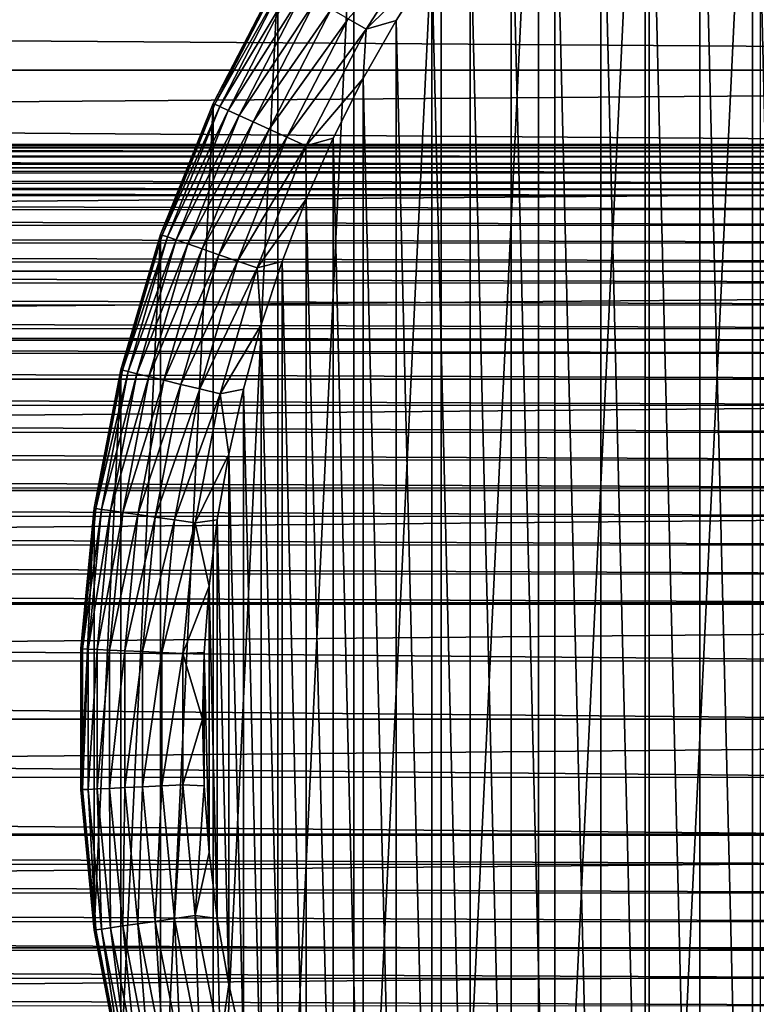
# Model space of a CAD drawing. Header units: millimetres. Extents: x -128 to 173, y -40 to 30.
# Tile 186 of 256: x 45 to 60, y -6 to 14. Entities that reach past the tile are written whole.
import ezdxf

# ---------------------------------------------------------------- set-up
doc = ezdxf.new("R2010")
doc.units = ezdxf.units.MM
doc.header["$LTSCALE"] = 56.728605
for name, color, linetype in [('235', 7, 'CONTINUOUS'), ('236', 7, 'CONTINUOUS'), ('238', 7, 'CONTINUOUS'), ('239', 7, 'CONTINUOUS'), ('3', 7, 'CONTINUOUS'), ('4', 7, 'CONTINUOUS')]:
    doc.layers.add(name, color=color, linetype=linetype)

msp = doc.modelspace()

# ---------------------------------------------------------------- linework, layer by layer
at = {"layer": '235', "color": 7, "linetype": 'CONTINUOUS'}
for points in [[(60.124, 22.093, -67.8), (61.229, -22.87, -67.8), (61.229, 22.87, -67.8), (60.124, 22.093, -67.8)], [(59.06, 21.262, -67.8), (60.124, -22.093, -67.8), (60.124, 22.093, -67.8), (59.06, 21.262, -67.8)], [(60.124, -22.093, -67.8), (61.229, -22.87, -67.8), (60.124, 22.093, -67.8), (60.124, -22.093, -67.8)], [(58.037, 20.381, -67.8), (59.06, -21.262, -67.8), (59.06, 21.262, -67.8), (58.037, 20.381, -67.8)], [(59.06, -21.262, -67.8), (60.124, -22.093, -67.8), (59.06, 21.262, -67.8), (59.06, -21.262, -67.8)], [(57.059, 19.45, -67.8), (58.037, -20.381, -67.8), (58.037, 20.381, -67.8), (57.059, 19.45, -67.8)], [(58.037, -20.381, -67.8), (59.06, -21.262, -67.8), (58.037, 20.381, -67.8), (58.037, -20.381, -67.8)], [(56.128, 18.472, -67.8), (57.059, -19.45, -67.8), (57.059, 19.45, -67.8), (56.128, 18.472, -67.8)], [(57.059, -19.45, -67.8), (58.037, -20.381, -67.8), (57.059, 19.45, -67.8), (57.059, -19.45, -67.8)], [(55.246, 17.45, -67.8), (56.128, -18.472, -67.8), (56.128, 18.472, -67.8), (55.246, 17.45, -67.8)], [(56.128, -18.472, -67.8), (57.059, -19.45, -67.8), (56.128, 18.472, -67.8), (56.128, -18.472, -67.8)], [(54.415, 16.386, -67.8), (55.246, -17.45, -67.8), (55.246, 17.45, -67.8), (54.415, 16.386, -67.8)], [(55.246, -17.45, -67.8), (56.128, -18.472, -67.8), (55.246, 17.45, -67.8), (55.246, -17.45, -67.8)], [(53.637, 15.282, -67.8), (54.415, -16.386, -67.8), (54.415, 16.386, -67.8), (53.637, 15.282, -67.8)], [(54.415, -16.386, -67.8), (55.246, -17.45, -67.8), (54.415, 16.386, -67.8), (54.415, -16.386, -67.8)], [(52.915, 14.142, -67.8), (53.637, -15.282, -67.8), (53.637, 15.282, -67.8), (52.915, 14.142, -67.8)], [(53.637, -15.282, -67.8), (54.415, -16.386, -67.8), (53.637, 15.282, -67.8), (53.637, -15.282, -67.8)], [(52.249, 12.967, -67.8), (52.915, -14.142, -67.8), (52.915, 14.142, -67.8), (52.249, 12.967, -67.8)], [(52.915, -14.142, -67.8), (53.637, -15.282, -67.8), (52.915, 14.142, -67.8), (52.915, -14.142, -67.8)], [(51.642, 11.761, -67.8), (52.249, -12.967, -67.8), (52.249, 12.967, -67.8), (51.642, 11.761, -67.8)], [(52.249, -12.967, -67.8), (52.915, -14.142, -67.8), (52.249, 12.967, -67.8), (52.249, -12.967, -67.8)], [(51.095, 10.527, -67.8), (51.642, -11.761, -67.8), (51.642, 11.761, -67.8), (51.095, 10.527, -67.8)], [(51.642, -11.761, -67.8), (52.249, -12.967, -67.8), (51.642, 11.761, -67.8), (51.642, -11.761, -67.8)], [(50.608, 9.267, -67.8), (51.095, -10.527, -67.8), (51.095, 10.527, -67.8), (50.608, 9.267, -67.8)], [(51.095, -10.527, -67.8), (51.642, -11.761, -67.8), (51.095, 10.527, -67.8), (51.095, -10.527, -67.8)], [(50.185, 7.985, -67.8), (50.608, -9.267, -67.8), (50.608, 9.267, -67.8), (50.185, 7.985, -67.8)], [(50.608, -9.267, -67.8), (51.095, -10.527, -67.8), (50.608, 9.267, -67.8), (50.608, -9.267, -67.8)], [(49.825, 6.684, -67.8), (50.185, -7.985, -67.8), (50.185, 7.985, -67.8), (49.825, 6.684, -67.8)], [(50.185, -7.985, -67.8), (50.608, -9.267, -67.8), (50.185, 7.985, -67.8), (50.185, -7.985, -67.8)], [(49.529, 5.367, -67.8), (49.825, -6.684, -67.8), (49.825, 6.684, -67.8), (49.529, 5.367, -67.8)], [(49.825, -6.684, -67.8), (50.185, -7.985, -67.8), (49.825, 6.684, -67.8), (49.825, -6.684, -67.8)], [(49.298, 4.036, -67.8), (49.529, -5.367, -67.8), (49.529, 5.367, -67.8), (49.298, 4.036, -67.8)], [(49.529, -5.367, -67.8), (49.825, -6.684, -67.8), (49.529, 5.367, -67.8), (49.529, -5.367, -67.8)], [(49.133, 2.696, -67.8), (49.298, -4.036, -67.8), (49.298, 4.036, -67.8), (49.133, 2.696, -67.8)], [(49.298, -4.036, -67.8), (49.529, -5.367, -67.8), (49.298, 4.036, -67.8), (49.298, -4.036, -67.8)], [(49.033, 1.35, -67.8), (49.133, -2.696, -67.8), (49.133, 2.696, -67.8), (49.033, 1.35, -67.8)], [(49.133, -2.696, -67.8), (49.298, -4.036, -67.8), (49.133, 2.696, -67.8), (49.133, -2.696, -67.8)], [(49, 0, -67.8), (49.033, -1.35, -67.8), (49.033, 1.35, -67.8), (49, 0, -67.8)], [(49.033, -1.35, -67.8), (49.133, -2.696, -67.8), (49.033, 1.35, -67.8), (49.033, -1.35, -67.8)]]:
    msp.add_3dface(points, dxfattribs=at)
at = {"layer": '236', "color": 7, "linetype": 'CONTINUOUS'}
for points in [[(57.955, 23.582, -78.8), (60.281, 25.238, -78.8), (57.955, -23.582, -78.8), (57.955, 23.582, -78.8)], [(57.955, -23.582, -78.8), (60.281, 25.238, -78.8), (60.281, -25.238, -78.8), (57.955, -23.582, -78.8)], [(55.798, 21.712, -78.8), (57.955, 23.582, -78.8), (55.798, -21.712, -78.8), (55.798, 21.712, -78.8)], [(55.798, -21.712, -78.8), (57.955, 23.582, -78.8), (57.955, -23.582, -78.8), (55.798, -21.712, -78.8)], [(53.828, 19.646, -78.8), (55.798, 21.712, -78.8), (53.828, -19.646, -78.8), (53.828, 19.646, -78.8)], [(53.828, -19.646, -78.8), (55.798, 21.712, -78.8), (55.798, -21.712, -78.8), (53.828, -19.646, -78.8)], [(52.063, 17.402, -78.8), (53.828, 19.646, -78.8), (52.063, -17.402, -78.8), (52.063, 17.402, -78.8)], [(52.063, -17.402, -78.8), (53.828, 19.646, -78.8), (53.828, -19.646, -78.8), (52.063, -17.402, -78.8)], [(50.519, 15, -78.8), (52.063, 17.402, -78.8), (50.519, -15, -78.8), (50.519, 15, -78.8)], [(50.519, -15, -78.8), (52.063, 17.402, -78.8), (52.063, -17.402, -78.8), (50.519, -15, -78.8)], [(49.211, 12.462, -78.8), (50.519, 15, -78.8), (49.211, -12.462, -78.8), (49.211, 12.462, -78.8)], [(49.211, -12.462, -78.8), (50.519, 15, -78.8), (50.519, -15, -78.8), (49.211, -12.462, -78.8)], [(48.15, 9.812, -78.8), (49.211, 12.462, -78.8), (48.15, -9.812, -78.8), (48.15, 9.812, -78.8)], [(48.15, -9.812, -78.8), (49.211, 12.462, -78.8), (49.211, -12.462, -78.8), (48.15, -9.812, -78.8)], [(47.346, 7.073, -78.8), (48.15, 9.812, -78.8), (47.346, -7.073, -78.8), (47.346, 7.073, -78.8)], [(47.346, -7.073, -78.8), (48.15, 9.812, -78.8), (48.15, -9.812, -78.8), (47.346, -7.073, -78.8)], [(46.805, 4.269, -78.8), (47.346, 7.073, -78.8), (46.805, -4.269, -78.8), (46.805, 4.269, -78.8)], [(46.805, -4.269, -78.8), (47.346, 7.073, -78.8), (47.346, -7.073, -78.8), (46.805, -4.269, -78.8)], [(46.534, 1.428, -78.8), (46.805, 4.269, -78.8), (46.534, -1.428, -78.8), (46.534, 1.428, -78.8)], [(46.534, -1.428, -78.8), (46.805, 4.269, -78.8), (46.805, -4.269, -78.8), (46.534, -1.428, -78.8)]]:
    msp.add_3dface(points, dxfattribs=at)
at = {"layer": '238', "color": 7, "linetype": 'CONTINUOUS'}
for points in [[(50.519, 15, -78.8), (49.211, 12.462, -78.8), (50.519, 15, -70.3), (50.519, 15, -78.8)], [(50.519, 15, -70.3), (49.211, 12.462, -78.8), (49.211, 12.462, -70.3), (50.519, 15, -70.3)], [(49.211, 12.462, -78.8), (48.15, 9.812, -78.8), (49.211, 12.462, -70.3), (49.211, 12.462, -78.8)], [(49.211, 12.462, -70.3), (48.15, 9.812, -78.8), (48.15, 9.812, -70.3), (49.211, 12.462, -70.3)], [(48.15, 9.812, -78.8), (47.346, 7.073, -78.8), (48.15, 9.812, -70.3), (48.15, 9.812, -78.8)], [(48.15, 9.812, -70.3), (47.346, 7.073, -78.8), (47.346, 7.073, -70.3), (48.15, 9.812, -70.3)], [(47.346, 7.073, -78.8), (46.805, 4.269, -78.8), (47.346, 7.073, -70.3), (47.346, 7.073, -78.8)], [(47.346, 7.073, -70.3), (46.805, 4.269, -78.8), (46.805, 4.269, -70.3), (47.346, 7.073, -70.3)], [(46.805, 4.269, -78.8), (46.534, 1.428, -78.8), (46.805, 4.269, -70.3), (46.805, 4.269, -78.8)], [(46.805, 4.269, -70.3), (46.534, 1.428, -78.8), (46.534, 1.427, -70.3), (46.805, 4.269, -70.3)], [(46.534, 1.428, -78.8), (46.534, -1.428, -78.8), (46.534, 1.427, -70.3), (46.534, 1.428, -78.8)], [(46.534, 1.427, -70.3), (46.534, -1.428, -78.8), (46.534, -1.427, -70.3), (46.534, 1.427, -70.3)], [(46.534, -1.428, -78.8), (46.805, -4.269, -78.8), (46.534, -1.427, -70.3), (46.534, -1.428, -78.8)], [(46.534, -1.427, -70.3), (46.805, -4.269, -78.8), (46.805, -4.269, -70.3), (46.534, -1.427, -70.3)], [(46.805, -4.269, -78.8), (47.346, -7.073, -78.8), (46.805, -4.269, -70.3), (46.805, -4.269, -78.8)], [(46.805, -4.269, -70.3), (47.346, -7.073, -78.8), (47.346, -7.073, -70.3), (46.805, -4.269, -70.3)]]:
    msp.add_3dface(points, dxfattribs=at)
at = {"layer": '239', "color": 7, "linetype": 'CONTINUOUS'}
for points in [[(52.308, 13.967, -67.838), (53.746, 16.203, -67.838), (51.943, 14.178, -67.951), (52.308, 13.967, -67.838)], [(52.308, 13.967, -67.838), (53.637, 15.282, -67.8), (53.746, 16.203, -67.838), (52.308, 13.967, -67.838)], [(52.915, 14.142, -67.8), (53.637, 15.282, -67.8), (52.308, 13.967, -67.838), (52.915, 14.142, -67.8)], [(50.519, 15, -70.3), (49.211, 12.462, -70.3), (50.552, 14.981, -69.869), (50.519, 15, -70.3)], [(49.211, 12.462, -70.3), (49.245, 12.447, -69.869), (50.552, 14.981, -69.869), (49.211, 12.462, -70.3)], [(49.245, 12.447, -69.869), (50.649, 14.925, -69.447), (50.552, 14.981, -69.869), (49.245, 12.447, -69.869)], [(49.347, 12.4, -69.447), (50.649, 14.925, -69.447), (49.245, 12.447, -69.869), (49.347, 12.4, -69.447)], [(49.347, 12.4, -69.447), (50.808, 14.833, -69.052), (50.649, 14.925, -69.447), (49.347, 12.4, -69.447)], [(49.515, 12.324, -69.052), (50.808, 14.833, -69.052), (49.347, 12.4, -69.447), (49.515, 12.324, -69.052)], [(49.515, 12.324, -69.052), (51.025, 14.708, -68.694), (50.808, 14.833, -69.052), (49.515, 12.324, -69.052)], [(49.742, 12.22, -68.694), (51.025, 14.708, -68.694), (49.515, 12.324, -69.052), (49.742, 12.22, -68.694)], [(49.742, 12.22, -68.694), (51.292, 14.554, -68.386), (51.025, 14.708, -68.694), (49.742, 12.22, -68.694)], [(50.022, 12.092, -68.386), (51.292, 14.554, -68.386), (49.742, 12.22, -68.694), (50.022, 12.092, -68.386)], [(50.022, 12.092, -68.386), (51.601, 14.375, -68.135), (51.292, 14.554, -68.386), (50.022, 12.092, -68.386)], [(50.347, 11.943, -68.135), (51.601, 14.375, -68.135), (50.022, 12.092, -68.386), (50.347, 11.943, -68.135)], [(50.347, 11.943, -68.135), (51.943, 14.178, -67.951), (51.601, 14.375, -68.135), (50.347, 11.943, -68.135)], [(50.707, 11.779, -67.951), (51.943, 14.178, -67.951), (50.347, 11.943, -68.135), (50.707, 11.779, -67.951)], [(50.707, 11.779, -67.951), (52.308, 13.967, -67.838), (51.943, 14.178, -67.951), (50.707, 11.779, -67.951)], [(51.09, 11.604, -67.838), (52.308, 13.967, -67.838), (50.707, 11.779, -67.951), (51.09, 11.604, -67.838)], [(51.09, 11.604, -67.838), (52.249, 12.967, -67.8), (52.308, 13.967, -67.838), (51.09, 11.604, -67.838)], [(52.249, 12.967, -67.8), (52.915, 14.142, -67.8), (52.308, 13.967, -67.838), (52.249, 12.967, -67.8)], [(51.642, 11.761, -67.8), (52.249, 12.967, -67.8), (51.09, 11.604, -67.838), (51.642, 11.761, -67.8)], [(49.211, 12.462, -70.3), (48.15, 9.812, -70.3), (49.245, 12.447, -69.869), (49.211, 12.462, -70.3)], [(48.15, 9.812, -70.3), (48.185, 9.8, -69.869), (49.245, 12.447, -69.869), (48.15, 9.812, -70.3)], [(48.185, 9.8, -69.869), (49.347, 12.4, -69.447), (49.245, 12.447, -69.869), (48.185, 9.8, -69.869)], [(48.292, 9.763, -69.447), (49.347, 12.4, -69.447), (48.185, 9.8, -69.869), (48.292, 9.763, -69.447)], [(48.292, 9.763, -69.447), (49.515, 12.324, -69.052), (49.347, 12.4, -69.447), (48.292, 9.763, -69.447)], [(48.465, 9.703, -69.052), (49.515, 12.324, -69.052), (48.292, 9.763, -69.447), (48.465, 9.703, -69.052)], [(48.465, 9.703, -69.052), (49.742, 12.22, -68.694), (49.515, 12.324, -69.052), (48.465, 9.703, -69.052)], [(48.702, 9.621, -68.694), (49.742, 12.22, -68.694), (48.465, 9.703, -69.052), (48.702, 9.621, -68.694)], [(48.702, 9.621, -68.694), (50.022, 12.092, -68.386), (49.742, 12.22, -68.694), (48.702, 9.621, -68.694)], [(48.993, 9.52, -68.386), (50.022, 12.092, -68.386), (48.702, 9.621, -68.694), (48.993, 9.52, -68.386)], [(48.993, 9.52, -68.386), (50.347, 11.943, -68.135), (50.022, 12.092, -68.386), (48.993, 9.52, -68.386)], [(49.331, 9.403, -68.135), (50.347, 11.943, -68.135), (48.993, 9.52, -68.386), (49.331, 9.403, -68.135)], [(49.331, 9.403, -68.135), (50.707, 11.779, -67.951), (50.347, 11.943, -68.135), (49.331, 9.403, -68.135)], [(49.704, 9.274, -67.951), (50.707, 11.779, -67.951), (49.331, 9.403, -68.135), (49.704, 9.274, -67.951)], [(49.704, 9.274, -67.951), (51.09, 11.604, -67.838), (50.707, 11.779, -67.951), (49.704, 9.274, -67.951)], [(51.095, 10.527, -67.8), (51.642, 11.761, -67.8), (51.09, 11.604, -67.838), (51.095, 10.527, -67.8)], [(50.102, 9.136, -67.838), (51.09, 11.604, -67.838), (49.704, 9.274, -67.951), (50.102, 9.136, -67.838)], [(50.102, 9.136, -67.838), (51.095, 10.527, -67.8), (51.09, 11.604, -67.838), (50.102, 9.136, -67.838)], [(50.608, 9.267, -67.8), (51.095, 10.527, -67.8), (50.102, 9.136, -67.838), (50.608, 9.267, -67.8)], [(48.15, 9.812, -70.3), (47.346, 7.073, -70.3), (48.185, 9.8, -69.869), (48.15, 9.812, -70.3)], [(47.346, 7.073, -70.3), (47.382, 7.064, -69.869), (48.185, 9.8, -69.869), (47.346, 7.073, -70.3)], [(47.382, 7.064, -69.869), (48.292, 9.763, -69.447), (48.185, 9.8, -69.869), (47.382, 7.064, -69.869)], [(47.491, 7.037, -69.447), (48.292, 9.763, -69.447), (47.382, 7.064, -69.869), (47.491, 7.037, -69.447)], [(47.491, 7.037, -69.447), (48.465, 9.703, -69.052), (48.292, 9.763, -69.447), (47.491, 7.037, -69.447)], [(47.67, 6.994, -69.052), (48.465, 9.703, -69.052), (47.491, 7.037, -69.447), (47.67, 6.994, -69.052)], [(47.67, 6.994, -69.052), (48.702, 9.621, -68.694), (48.465, 9.703, -69.052), (47.67, 6.994, -69.052)], [(47.913, 6.935, -68.694), (48.702, 9.621, -68.694), (47.67, 6.994, -69.052), (47.913, 6.935, -68.694)], [(47.913, 6.935, -68.694), (48.993, 9.52, -68.386), (48.702, 9.621, -68.694), (47.913, 6.935, -68.694)], [(48.213, 6.862, -68.386), (48.993, 9.52, -68.386), (47.913, 6.935, -68.694), (48.213, 6.862, -68.386)], [(48.213, 6.862, -68.386), (49.331, 9.403, -68.135), (48.993, 9.52, -68.386), (48.213, 6.862, -68.386)], [(48.56, 6.778, -68.135), (49.331, 9.403, -68.135), (48.213, 6.862, -68.386), (48.56, 6.778, -68.135)], [(48.56, 6.778, -68.135), (49.704, 9.274, -67.951), (49.331, 9.403, -68.135), (48.56, 6.778, -68.135)], [(48.944, 6.685, -67.951), (49.704, 9.274, -67.951), (48.56, 6.778, -68.135), (48.944, 6.685, -67.951)], [(48.944, 6.685, -67.951), (50.102, 9.136, -67.838), (49.704, 9.274, -67.951), (48.944, 6.685, -67.951)], [(50.185, 7.985, -67.8), (50.608, 9.267, -67.8), (50.102, 9.136, -67.838), (50.185, 7.985, -67.8)], [(49.353, 6.586, -67.838), (50.102, 9.136, -67.838), (48.944, 6.685, -67.951), (49.353, 6.586, -67.838)], [(49.353, 6.586, -67.838), (50.185, 7.985, -67.8), (50.102, 9.136, -67.838), (49.353, 6.586, -67.838)], [(49.825, 6.684, -67.8), (50.185, 7.985, -67.8), (49.353, 6.586, -67.838), (49.825, 6.684, -67.8)], [(47.346, 7.073, -70.3), (46.805, 4.269, -70.3), (47.382, 7.064, -69.869), (47.346, 7.073, -70.3)], [(46.805, 4.269, -70.3), (46.842, 4.264, -69.869), (47.382, 7.064, -69.869), (46.805, 4.269, -70.3)], [(46.842, 4.264, -69.869), (47.491, 7.037, -69.447), (47.382, 7.064, -69.869), (46.842, 4.264, -69.869)], [(46.954, 4.248, -69.447), (47.491, 7.037, -69.447), (46.842, 4.264, -69.869), (46.954, 4.248, -69.447)], [(46.954, 4.248, -69.447), (47.67, 6.994, -69.052), (47.491, 7.037, -69.447), (46.954, 4.248, -69.447)], [(47.136, 4.222, -69.052), (47.67, 6.994, -69.052), (46.954, 4.248, -69.447), (47.136, 4.222, -69.052)], [(47.136, 4.222, -69.052), (47.913, 6.935, -68.694), (47.67, 6.994, -69.052), (47.136, 4.222, -69.052)], [(47.383, 4.186, -68.694), (47.913, 6.935, -68.694), (47.136, 4.222, -69.052), (47.383, 4.186, -68.694)], [(47.383, 4.186, -68.694), (48.213, 6.862, -68.386), (47.913, 6.935, -68.694), (47.383, 4.186, -68.694)], [(47.688, 4.142, -68.386), (48.213, 6.862, -68.386), (47.383, 4.186, -68.694), (47.688, 4.142, -68.386)], [(47.688, 4.142, -68.386), (48.56, 6.778, -68.135), (48.213, 6.862, -68.386), (47.688, 4.142, -68.386)], [(48.042, 4.092, -68.135), (48.56, 6.778, -68.135), (47.688, 4.142, -68.386), (48.042, 4.092, -68.135)], [(48.042, 4.092, -68.135), (48.944, 6.685, -67.951), (48.56, 6.778, -68.135), (48.042, 4.092, -68.135)], [(48.433, 4.035, -67.951), (48.944, 6.685, -67.951), (48.042, 4.092, -68.135), (48.433, 4.035, -67.951)], [(48.433, 4.035, -67.951), (49.353, 6.586, -67.838), (48.944, 6.685, -67.951), (48.433, 4.035, -67.951)], [(48.85, 3.975, -67.838), (49.353, 6.586, -67.838), (48.433, 4.035, -67.951), (48.85, 3.975, -67.838)], [(48.85, 3.975, -67.838), (49.529, 5.367, -67.8), (49.353, 6.586, -67.838), (48.85, 3.975, -67.838)], [(49.529, 5.367, -67.8), (49.825, 6.684, -67.8), (49.353, 6.586, -67.838), (49.529, 5.367, -67.8)], [(49.298, 4.036, -67.8), (49.529, 5.367, -67.8), (48.85, 3.975, -67.838), (49.298, 4.036, -67.8)], [(46.805, 4.269, -70.3), (46.534, 1.427, -70.3), (46.842, 4.264, -69.869), (46.805, 4.269, -70.3)], [(46.534, 1.427, -70.3), (46.571, 1.426, -69.869), (46.842, 4.264, -69.869), (46.534, 1.427, -70.3)], [(46.571, 1.426, -69.869), (46.954, 4.248, -69.447), (46.842, 4.264, -69.869), (46.571, 1.426, -69.869)], [(46.684, 1.42, -69.447), (46.954, 4.248, -69.447), (46.571, 1.426, -69.869), (46.684, 1.42, -69.447)], [(46.684, 1.42, -69.447), (47.136, 4.222, -69.052), (46.954, 4.248, -69.447), (46.684, 1.42, -69.447)], [(46.867, 1.412, -69.052), (47.136, 4.222, -69.052), (46.684, 1.42, -69.447), (46.867, 1.412, -69.052)], [(46.867, 1.412, -69.052), (47.383, 4.186, -68.694), (47.136, 4.222, -69.052), (46.867, 1.412, -69.052)], [(47.117, 1.4, -68.694), (47.383, 4.186, -68.694), (46.867, 1.412, -69.052), (47.117, 1.4, -68.694)], [(47.117, 1.4, -68.694), (47.688, 4.142, -68.386), (47.383, 4.186, -68.694), (47.117, 1.4, -68.694)], [(47.425, 1.385, -68.386), (47.688, 4.142, -68.386), (47.117, 1.4, -68.694), (47.425, 1.385, -68.386)], [(47.425, 1.385, -68.386), (48.042, 4.092, -68.135), (47.688, 4.142, -68.386), (47.425, 1.385, -68.386)], [(47.782, 1.368, -68.135), (48.042, 4.092, -68.135), (47.425, 1.385, -68.386), (47.782, 1.368, -68.135)], [(47.782, 1.368, -68.135), (48.433, 4.035, -67.951), (48.042, 4.092, -68.135), (47.782, 1.368, -68.135)], [(48.177, 1.349, -67.951), (48.433, 4.035, -67.951), (47.782, 1.368, -68.135), (48.177, 1.349, -67.951)], [(48.177, 1.349, -67.951), (48.85, 3.975, -67.838), (48.433, 4.035, -67.951), (48.177, 1.349, -67.951)], [(49.133, 2.696, -67.8), (49.298, 4.036, -67.8), (48.85, 3.975, -67.838), (49.133, 2.696, -67.8)], [(48.598, 1.329, -67.838), (48.85, 3.975, -67.838), (48.177, 1.349, -67.951), (48.598, 1.329, -67.838)], [(48.598, 1.329, -67.838), (49.133, 2.696, -67.8), (48.85, 3.975, -67.838), (48.598, 1.329, -67.838)], [(49.033, 1.35, -67.8), (49.133, 2.696, -67.8), (48.598, 1.329, -67.838), (49.033, 1.35, -67.8)], [(46.534, 1.427, -70.3), (46.534, -1.427, -70.3), (46.571, 1.426, -69.869), (46.534, 1.427, -70.3)], [(46.534, -1.427, -70.3), (46.571, -1.426, -69.869), (46.571, 1.426, -69.869), (46.534, -1.427, -70.3)], [(46.571, -1.426, -69.869), (46.684, 1.42, -69.447), (46.571, 1.426, -69.869), (46.571, -1.426, -69.869)], [(46.684, -1.42, -69.447), (46.684, 1.42, -69.447), (46.571, -1.426, -69.869), (46.684, -1.42, -69.447)], [(46.684, -1.42, -69.447), (46.867, 1.412, -69.052), (46.684, 1.42, -69.447), (46.684, -1.42, -69.447)], [(46.867, -1.412, -69.052), (46.867, 1.412, -69.052), (46.684, -1.42, -69.447), (46.867, -1.412, -69.052)], [(46.867, -1.412, -69.052), (47.117, 1.4, -68.694), (46.867, 1.412, -69.052), (46.867, -1.412, -69.052)], [(47.117, -1.4, -68.694), (47.117, 1.4, -68.694), (46.867, -1.412, -69.052), (47.117, -1.4, -68.694)], [(47.117, -1.4, -68.694), (47.425, 1.385, -68.386), (47.117, 1.4, -68.694), (47.117, -1.4, -68.694)], [(47.425, -1.385, -68.386), (47.425, 1.385, -68.386), (47.117, -1.4, -68.694), (47.425, -1.385, -68.386)], [(47.425, -1.385, -68.386), (47.782, 1.368, -68.135), (47.425, 1.385, -68.386), (47.425, -1.385, -68.386)], [(47.782, -1.368, -68.135), (47.782, 1.368, -68.135), (47.425, -1.385, -68.386), (47.782, -1.368, -68.135)], [(47.782, -1.368, -68.135), (48.177, 1.349, -67.951), (47.782, 1.368, -68.135), (47.782, -1.368, -68.135)], [(48.177, -1.349, -67.951), (48.177, 1.349, -67.951), (47.782, -1.368, -68.135), (48.177, -1.349, -67.951)], [(48.177, -1.349, -67.951), (48.598, 1.329, -67.838), (48.177, 1.349, -67.951), (48.177, -1.349, -67.951)], [(48.598, -1.329, -67.838), (48.598, 1.329, -67.838), (48.177, -1.349, -67.951), (48.598, -1.329, -67.838)], [(49, 0, -67.8), (49.033, 1.35, -67.8), (48.598, 1.329, -67.838), (49, 0, -67.8)], [(48.598, -1.329, -67.838), (49, 0, -67.8), (48.598, 1.329, -67.838), (48.598, -1.329, -67.838)], [(49.033, -1.35, -67.8), (49, 0, -67.8), (48.598, -1.329, -67.838), (49.033, -1.35, -67.8)], [(47.383, -4.186, -68.694), (47.425, -1.385, -68.386), (47.117, -1.4, -68.694), (47.383, -4.186, -68.694)], [(47.688, -4.142, -68.386), (47.425, -1.385, -68.386), (47.383, -4.186, -68.694), (47.688, -4.142, -68.386)], [(47.688, -4.142, -68.386), (47.782, -1.368, -68.135), (47.425, -1.385, -68.386), (47.688, -4.142, -68.386)], [(48.042, -4.092, -68.135), (47.782, -1.368, -68.135), (47.688, -4.142, -68.386), (48.042, -4.092, -68.135)], [(48.042, -4.092, -68.135), (48.177, -1.349, -67.951), (47.782, -1.368, -68.135), (48.042, -4.092, -68.135)], [(48.433, -4.035, -67.951), (48.177, -1.349, -67.951), (48.042, -4.092, -68.135), (48.433, -4.035, -67.951)], [(48.433, -4.035, -67.951), (48.598, -1.329, -67.838), (48.177, -1.349, -67.951), (48.433, -4.035, -67.951)], [(48.85, -3.975, -67.838), (48.598, -1.329, -67.838), (48.433, -4.035, -67.951), (48.85, -3.975, -67.838)], [(48.85, -3.975, -67.838), (49.033, -1.35, -67.8), (48.598, -1.329, -67.838), (48.85, -3.975, -67.838)], [(49.133, -2.696, -67.8), (49.033, -1.35, -67.8), (48.85, -3.975, -67.838), (49.133, -2.696, -67.8)], [(46.534, -1.427, -70.3), (46.805, -4.269, -70.3), (46.571, -1.426, -69.869), (46.534, -1.427, -70.3)], [(46.842, -4.264, -69.869), (46.684, -1.42, -69.447), (46.571, -1.426, -69.869), (46.842, -4.264, -69.869)], [(46.805, -4.269, -70.3), (46.842, -4.264, -69.869), (46.571, -1.426, -69.869), (46.805, -4.269, -70.3)], [(46.954, -4.248, -69.447), (46.867, -1.412, -69.052), (46.684, -1.42, -69.447), (46.954, -4.248, -69.447)], [(46.954, -4.248, -69.447), (46.684, -1.42, -69.447), (46.842, -4.264, -69.869), (46.954, -4.248, -69.447)], [(47.136, -4.222, -69.052), (47.117, -1.4, -68.694), (46.867, -1.412, -69.052), (47.136, -4.222, -69.052)], [(47.136, -4.222, -69.052), (46.867, -1.412, -69.052), (46.954, -4.248, -69.447), (47.136, -4.222, -69.052)], [(47.383, -4.186, -68.694), (47.117, -1.4, -68.694), (47.136, -4.222, -69.052), (47.383, -4.186, -68.694)], [(49.298, -4.036, -67.8), (49.133, -2.696, -67.8), (48.85, -3.975, -67.838), (49.298, -4.036, -67.8)], [(48.944, -6.685, -67.951), (48.85, -3.975, -67.838), (48.433, -4.035, -67.951), (48.944, -6.685, -67.951)], [(49.353, -6.586, -67.838), (49.298, -4.036, -67.8), (48.85, -3.975, -67.838), (49.353, -6.586, -67.838)], [(49.353, -6.586, -67.838), (48.85, -3.975, -67.838), (48.944, -6.685, -67.951), (49.353, -6.586, -67.838)], [(47.913, -6.935, -68.694), (47.688, -4.142, -68.386), (47.383, -4.186, -68.694), (47.913, -6.935, -68.694)], [(48.213, -6.862, -68.386), (48.042, -4.092, -68.135), (47.688, -4.142, -68.386), (48.213, -6.862, -68.386)], [(48.213, -6.862, -68.386), (47.688, -4.142, -68.386), (47.913, -6.935, -68.694), (48.213, -6.862, -68.386)], [(48.56, -6.778, -68.135), (48.433, -4.035, -67.951), (48.042, -4.092, -68.135), (48.56, -6.778, -68.135)], [(48.56, -6.778, -68.135), (48.042, -4.092, -68.135), (48.213, -6.862, -68.386), (48.56, -6.778, -68.135)], [(48.944, -6.685, -67.951), (48.433, -4.035, -67.951), (48.56, -6.778, -68.135), (48.944, -6.685, -67.951)], [(49.529, -5.367, -67.8), (49.298, -4.036, -67.8), (49.353, -6.586, -67.838), (49.529, -5.367, -67.8)], [(46.805, -4.269, -70.3), (47.346, -7.073, -70.3), (46.842, -4.264, -69.869), (46.805, -4.269, -70.3)], [(47.382, -7.064, -69.869), (46.954, -4.248, -69.447), (46.842, -4.264, -69.869), (47.382, -7.064, -69.869)], [(47.346, -7.073, -70.3), (47.382, -7.064, -69.869), (46.842, -4.264, -69.869), (47.346, -7.073, -70.3)], [(47.491, -7.037, -69.447), (47.136, -4.222, -69.052), (46.954, -4.248, -69.447), (47.491, -7.037, -69.447)], [(47.491, -7.037, -69.447), (46.954, -4.248, -69.447), (47.382, -7.064, -69.869), (47.491, -7.037, -69.447)], [(47.67, -6.994, -69.052), (47.383, -4.186, -68.694), (47.136, -4.222, -69.052), (47.67, -6.994, -69.052)], [(47.67, -6.994, -69.052), (47.136, -4.222, -69.052), (47.491, -7.037, -69.447), (47.67, -6.994, -69.052)], [(47.913, -6.935, -68.694), (47.383, -4.186, -68.694), (47.67, -6.994, -69.052), (47.913, -6.935, -68.694)], [(49.825, -6.684, -67.8), (49.529, -5.367, -67.8), (49.353, -6.586, -67.838), (49.825, -6.684, -67.8)]]:
    msp.add_3dface(points, dxfattribs=at)
at = {"layer": '3', "color": 7, "linetype": 'CONTINUOUS'}
for points in [[(127.5, 14.982, -17.451), (127.5, 13.139, -18.878), (-127.5, 14.982, -17.451), (127.5, 14.982, -17.451)], [(-127.5, 14.982, -17.451), (127.5, 13.139, -18.878), (-127.5, 13.139, -18.878), (-127.5, 14.982, -17.451)], [(127.5, 13.139, 18.878), (127.5, 14.982, 17.451), (-127.5, 13.139, 18.878), (127.5, 13.139, 18.878)], [(-127.5, 13.139, 18.878), (127.5, 14.982, 17.451), (-127.5, 14.982, 17.451), (-127.5, 13.139, 18.878)], [(-127.5, 13.139, -18.878), (127.5, 13.139, -18.878), (76.508, 11.63, -19.843), (-127.5, 13.139, -18.878)], [(127.5, 11.162, 20.11), (127.5, 13.139, 18.878), (-127.5, 11.162, 20.11), (127.5, 11.162, 20.11)], [(-127.5, 11.162, 20.11), (127.5, 13.139, 18.878), (-127.5, 13.139, 18.878), (-127.5, 11.162, 20.11)], [(-76.492, 11.63, -19.843), (-127.5, 13.139, -18.878), (76.508, 11.63, -19.843), (-76.492, 11.63, -19.843)], [(-75.867, 11.614, -19.852), (-76.492, 11.63, -19.843), (75.884, 11.615, -19.852), (-75.867, 11.614, -19.852)], [(75.884, 11.615, -19.852), (-76.492, 11.63, -19.843), (76.508, 11.63, -19.843), (75.884, 11.615, -19.852)], [(75.26, 11.569, -19.879), (-75.867, 11.614, -19.852), (75.884, 11.615, -19.852), (75.26, 11.569, -19.879)], [(-75.242, 11.567, -19.88), (-75.867, 11.614, -19.852), (75.26, 11.569, -19.879), (-75.242, 11.567, -19.88)], [(74.637, 11.491, -19.924), (-75.242, 11.567, -19.88), (75.26, 11.569, -19.879), (74.637, 11.491, -19.924)], [(-74.618, 11.488, -19.925), (-75.242, 11.567, -19.88), (74.637, 11.491, -19.924), (-74.618, 11.488, -19.925)], [(74.012, 11.381, -19.987), (-74.618, 11.488, -19.925), (74.637, 11.491, -19.924), (74.012, 11.381, -19.987)], [(-73.995, 11.377, -19.989), (-74.618, 11.488, -19.925), (74.012, 11.381, -19.987), (-73.995, 11.377, -19.989)], [(73.387, 11.237, -20.068), (-73.995, 11.377, -19.989), (74.012, 11.381, -19.987), (73.387, 11.237, -20.068)], [(-73.371, 11.233, -20.07), (-73.995, 11.377, -19.989), (73.387, 11.237, -20.068), (-73.371, 11.233, -20.07)], [(127.5, 9.07, 21.136), (127.5, 11.162, 20.11), (-127.5, 9.07, 21.136), (127.5, 9.07, 21.136)], [(-127.5, 9.07, 21.136), (127.5, 11.162, 20.11), (-127.5, 11.162, 20.11), (-127.5, 9.07, 21.136)], [(72.765, 11.06, -20.166), (-73.371, 11.233, -20.07), (73.387, 11.237, -20.068), (72.765, 11.06, -20.166)], [(-72.748, 11.055, -20.169), (-73.371, 11.233, -20.07), (72.765, 11.06, -20.166), (-72.748, 11.055, -20.169)], [(72.147, 10.848, -20.281), (-72.748, 11.055, -20.169), (72.765, 11.06, -20.166), (72.147, 10.848, -20.281)], [(-72.128, 10.842, -20.284), (-72.748, 11.055, -20.169), (72.147, 10.848, -20.281), (-72.128, 10.842, -20.284)], [(71.825, 10.723, -20.347), (-72.128, 10.842, -20.284), (72.147, 10.848, -20.281), (71.825, 10.723, -20.347)], [(-71.825, 10.723, -20.347), (-72.128, 10.842, -20.284), (71.825, 10.723, -20.347), (-71.825, 10.723, -20.347)], [(-71.515, 10.593, -20.415), (-71.825, 10.723, -20.347), (71.533, 10.601, -20.411), (-71.515, 10.593, -20.415)], [(71.533, 10.601, -20.411), (-71.825, 10.723, -20.347), (71.825, 10.723, -20.347), (71.533, 10.601, -20.411)], [(70.925, 10.317, -20.556), (-71.515, 10.593, -20.415), (71.533, 10.601, -20.411), (70.925, 10.317, -20.556)], [(-70.909, 10.309, -20.56), (-71.515, 10.593, -20.415), (70.925, 10.317, -20.556), (-70.909, 10.309, -20.56)], [(70.33, 9.998, -20.713), (-70.909, 10.309, -20.56), (70.925, 10.317, -20.556), (70.33, 9.998, -20.713)], [(-70.314, 9.988, -20.718), (-70.909, 10.309, -20.56), (70.33, 9.998, -20.713), (-70.314, 9.988, -20.718)], [(69.749, 9.643, -20.881), (-70.314, 9.988, -20.718), (70.33, 9.998, -20.713), (69.749, 9.643, -20.881)], [(-69.733, 9.633, -20.886), (-70.314, 9.988, -20.718), (69.749, 9.643, -20.881), (-69.733, 9.633, -20.886)], [(69.186, 9.255, -21.056), (-69.733, 9.633, -20.886), (69.749, 9.643, -20.881), (69.186, 9.255, -21.056)], [(-69.172, 9.244, -21.06), (-69.733, 9.633, -20.886), (69.186, 9.255, -21.056), (-69.172, 9.244, -21.06)], [(68.646, 8.835, -21.236), (-69.172, 9.244, -21.06), (69.186, 9.255, -21.056), (68.646, 8.835, -21.236)], [(-68.633, 8.824, -21.24), (-69.172, 9.244, -21.06), (68.646, 8.835, -21.236), (-68.633, 8.824, -21.24)], [(127.5, 6.885, 21.945), (127.5, 9.07, 21.136), (-127.5, 6.885, 21.945), (127.5, 6.885, 21.945)], [(-127.5, 6.885, 21.945), (127.5, 9.07, 21.136), (-127.5, 9.07, 21.136), (-127.5, 6.885, 21.945)], [(68.131, 8.385, -21.417), (-68.633, 8.824, -21.24), (68.646, 8.835, -21.236), (68.131, 8.385, -21.417)], [(-68.12, 8.375, -21.421), (-68.633, 8.824, -21.24), (68.131, 8.385, -21.417), (-68.12, 8.375, -21.421)], [(67.646, 7.91, -21.597), (-68.12, 8.375, -21.421), (68.131, 8.385, -21.417), (67.646, 7.91, -21.597)], [(-67.636, 7.9, -21.601), (-68.12, 8.375, -21.421), (67.646, 7.91, -21.597), (-67.636, 7.9, -21.601)], [(67.422, 7.671, -21.683), (-67.636, 7.9, -21.601), (67.646, 7.91, -21.597), (67.422, 7.671, -21.683)], [(-67.422, 7.67, -21.683), (-67.636, 7.9, -21.601), (67.422, 7.671, -21.683), (-67.422, 7.67, -21.683)], [(67.193, 7.411, -21.773), (-67.422, 7.67, -21.683), (67.422, 7.671, -21.683), (67.193, 7.411, -21.773)], [(-67.184, 7.401, -21.777), (-67.422, 7.67, -21.683), (67.193, 7.411, -21.773), (-67.184, 7.401, -21.777)], [(66.773, 6.893, -21.943), (-67.184, 7.401, -21.777), (67.193, 7.411, -21.773), (66.773, 6.893, -21.943)], [(-66.765, 6.883, -21.946), (-67.184, 7.401, -21.777), (66.773, 6.893, -21.943), (-66.765, 6.883, -21.946)], [(127.5, 4.63, 22.529), (127.5, 6.885, 21.945), (-127.5, 4.63, 22.529), (127.5, 4.63, 22.529)], [(-127.5, 4.63, 22.529), (127.5, 6.885, 21.945), (-127.5, 6.885, 21.945), (-127.5, 4.63, 22.529)], [(66.387, 6.358, -22.104), (-66.765, 6.883, -21.946), (66.773, 6.893, -21.943), (66.387, 6.358, -22.104)], [(-66.38, 6.348, -22.107), (-66.765, 6.883, -21.946), (66.387, 6.358, -22.104), (-66.38, 6.348, -22.107)], [(66.037, 5.81, -22.254), (-66.38, 6.348, -22.107), (66.387, 6.358, -22.104), (66.037, 5.81, -22.254)], [(-66.031, 5.8, -22.257), (-66.38, 6.348, -22.107), (66.037, 5.81, -22.254), (-66.031, 5.8, -22.257)], [(65.723, 5.251, -22.393), (-66.031, 5.8, -22.257), (66.037, 5.81, -22.254), (65.723, 5.251, -22.393)], [(-65.718, 5.24, -22.395), (-66.031, 5.8, -22.257), (65.723, 5.251, -22.393), (-65.718, 5.24, -22.395)], [(65.444, 4.683, -22.518), (-65.718, 5.24, -22.395), (65.723, 5.251, -22.393), (65.444, 4.683, -22.518)], [(-65.44, 4.673, -22.52), (-65.718, 5.24, -22.395), (65.444, 4.683, -22.518), (-65.44, 4.673, -22.52)], [(127.5, 2.327, 22.882), (127.5, 4.63, 22.529), (-127.5, 2.327, 22.882), (127.5, 2.327, 22.882)], [(-127.5, 2.327, 22.882), (127.5, 4.63, 22.529), (-127.5, 4.63, 22.529), (-127.5, 2.327, 22.882)], [(65.2, 4.108, -22.63), (-65.44, 4.673, -22.52), (65.444, 4.683, -22.518), (65.2, 4.108, -22.63)], [(-65.196, 4.098, -22.632), (-65.44, 4.673, -22.52), (65.2, 4.108, -22.63), (-65.196, 4.098, -22.632)], [(64.991, 3.528, -22.728), (-65.196, 4.098, -22.632), (65.2, 4.108, -22.63), (64.991, 3.528, -22.728)], [(-64.988, 3.518, -22.729), (-65.196, 4.098, -22.632), (64.991, 3.528, -22.728), (-64.988, 3.518, -22.729)], [(64.815, 2.945, -22.811), (-64.988, 3.518, -22.729), (64.991, 3.528, -22.728), (64.815, 2.945, -22.811)], [(-64.812, 2.935, -22.812), (-64.988, 3.518, -22.729), (64.815, 2.945, -22.811), (-64.812, 2.935, -22.812)], [(64.673, 2.359, -22.879), (-64.812, 2.935, -22.812), (64.815, 2.945, -22.811), (64.673, 2.359, -22.879)], [(-64.67, 2.348, -22.88), (-64.812, 2.935, -22.812), (64.673, 2.359, -22.879), (-64.67, 2.348, -22.88)], [(127.5, 0, 23), (127.5, 2.327, 22.882), (-127.5, 0, 23), (127.5, 0, 23)], [(-127.5, 0, 23), (127.5, 2.327, 22.882), (-127.5, 2.327, 22.882), (-127.5, 0, 23)], [(64.484, 1.18, -22.97), (-64.67, 2.348, -22.88), (64.673, 2.359, -22.879), (64.484, 1.18, -22.97)], [(-64.483, 1.172, -22.97), (-64.67, 2.348, -22.88), (64.484, 1.18, -22.97), (-64.483, 1.172, -22.97)], [(64.421, 0, -23), (-64.483, 1.172, -22.97), (64.484, 1.18, -22.97), (64.421, 0, -23)], [(-64.421, 0, -23), (-64.483, 1.172, -22.97), (64.421, 0, -23), (-64.421, 0, -23)]]:
    msp.add_3dface(points, dxfattribs=at)
at = {"layer": '4', "color": 7, "linetype": 'CONTINUOUS'}
for points in [[(127.5, 0, 23), (-127.5, 0, 23), (-127.5, -2.327, 22.882), (127.5, 0, 23)], [(127.5, -2.327, 22.882), (127.5, 0, 23), (-127.5, -2.327, 22.882), (127.5, -2.327, 22.882)], [(-64.421, 0, -23), (64.483, -1.172, -22.97), (-64.484, -1.181, -22.97), (-64.421, 0, -23)], [(-64.421, 0, -23), (64.421, 0, -23), (64.483, -1.172, -22.97), (-64.421, 0, -23)], [(-64.484, -1.181, -22.97), (64.67, -2.348, -22.88), (-64.673, -2.359, -22.879), (-64.484, -1.181, -22.97)], [(64.483, -1.172, -22.97), (64.67, -2.348, -22.88), (-64.484, -1.181, -22.97), (64.483, -1.172, -22.97)], [(127.5, -4.63, 22.529), (127.5, -2.327, 22.882), (-127.5, -4.63, 22.529), (127.5, -4.63, 22.529)], [(-127.5, -4.63, 22.529), (127.5, -2.327, 22.882), (-127.5, -2.327, 22.882), (-127.5, -4.63, 22.529)], [(-64.673, -2.359, -22.879), (64.812, -2.935, -22.812), (-64.815, -2.945, -22.811), (-64.673, -2.359, -22.879)], [(64.67, -2.348, -22.88), (64.812, -2.935, -22.812), (-64.673, -2.359, -22.879), (64.67, -2.348, -22.88)], [(-64.815, -2.945, -22.811), (64.988, -3.518, -22.729), (-64.991, -3.528, -22.728), (-64.815, -2.945, -22.811)], [(64.812, -2.935, -22.812), (64.988, -3.518, -22.729), (-64.815, -2.945, -22.811), (64.812, -2.935, -22.812)], [(-64.991, -3.528, -22.728), (65.196, -4.098, -22.632), (-65.2, -4.108, -22.63), (-64.991, -3.528, -22.728)], [(64.988, -3.518, -22.729), (65.196, -4.098, -22.632), (-64.991, -3.528, -22.728), (64.988, -3.518, -22.729)], [(-65.2, -4.108, -22.63), (65.439, -4.672, -22.52), (-65.444, -4.683, -22.518), (-65.2, -4.108, -22.63)], [(65.196, -4.098, -22.632), (65.439, -4.672, -22.52), (-65.2, -4.108, -22.63), (65.196, -4.098, -22.632)], [(127.5, -6.885, 21.945), (127.5, -4.63, 22.529), (-127.5, -6.885, 21.945), (127.5, -6.885, 21.945)], [(-127.5, -6.885, 21.945), (127.5, -4.63, 22.529), (-127.5, -4.63, 22.529), (-127.5, -6.885, 21.945)], [(-65.444, -4.683, -22.518), (65.718, -5.24, -22.395), (-65.723, -5.251, -22.393), (-65.444, -4.683, -22.518)], [(65.439, -4.672, -22.52), (65.718, -5.24, -22.395), (-65.444, -4.683, -22.518), (65.439, -4.672, -22.52)], [(-65.723, -5.251, -22.393), (66.031, -5.8, -22.257), (-66.037, -5.81, -22.254), (-65.723, -5.251, -22.393)], [(65.718, -5.24, -22.395), (66.031, -5.8, -22.257), (-65.723, -5.251, -22.393), (65.718, -5.24, -22.395)]]:
    msp.add_3dface(points, dxfattribs=at)

doc.saveas('drawing.dxf')
